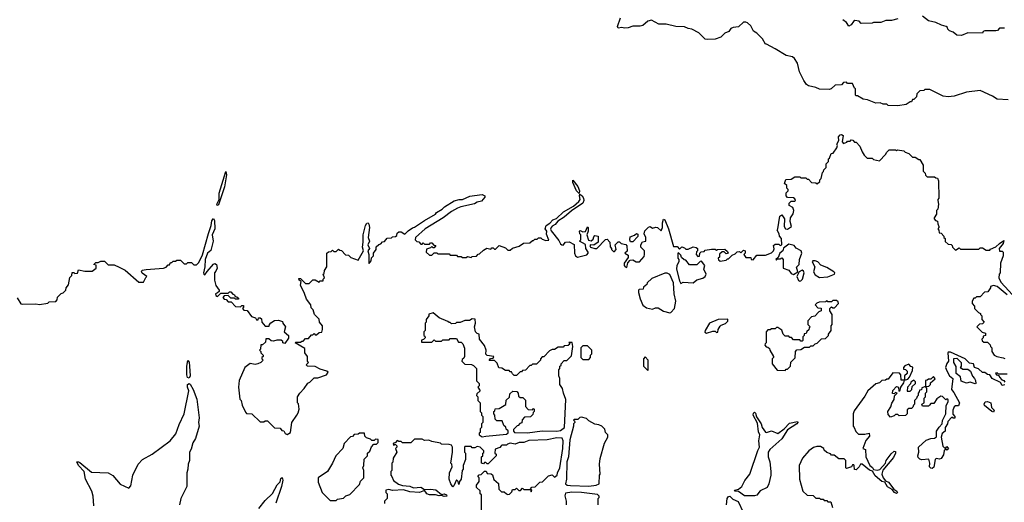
# Model space of a CAD drawing. Extents: x 2210602 to 2357277, y 510288 to 673808.
# Tile 7 of 256: x 2256114 to 2264143, y 526655 to 530590. Entities that reach past the tile are written whole.
import ezdxf

# ---------------------------------------------------------------- set-up
doc = ezdxf.new("R2010")
doc.units = 0

msp = doc.modelspace()

# ---------------------------------------------------------------- linework, layer by layer
at = {"layer": '0CON05XD'}
for points in [[(2264145, 530520), (2264105, 530520), (2264087, 530503), (2264075, 530500), (2263985, 530500), (2263970, 530495), (2263965, 530480), (2263845, 530482.5), (2263795, 530460), (2263755, 530462.5), (2263727, 530487), (2263695, 530500), (2263681.7, 530511.7), (2263680, 530525), (2263670, 530535), (2263630, 530545), (2263585, 530566.7), (2263525, 530580), (2263475, 530620)], [(2264175, 529936.7), (2264085, 529942.5), (2264047, 529967), (2263945, 530012.5), (2263835, 530000), (2263735, 529967.5), (2263685, 529960), (2263645, 529967.5), (2263535, 530020), (2263495, 530020), (2263487, 530013), (2263455, 530010), (2263430, 529985), (2263428.3, 529961.7), (2263405, 529940), (2263395, 529940), (2263385, 529920), (2263375, 529920), (2263341.7, 529898.3), (2263275, 529887.5), (2263195, 529890), (2263185, 529900), (2263155, 529900), (2263131.7, 529911.7), (2263095, 529910), (2263027, 529937), (2262993, 529943), (2262945, 529970), (2262935, 529970), (2262930, 529975), (2262930, 530025), (2262921.7, 530031.7), (2262905, 530070), (2262865, 530070), (2262855, 530080), (2262833, 530077), (2262815, 530060), (2262763, 530057), (2262730, 530025), (2262715, 530020), (2262635, 530022.5), (2262606.4, 530036.4), (2262545, 530050), (2262530.7, 530060.7), (2262507.5, 530095), (2262473.3, 530165), (2262457.5, 530235), (2262433.3, 530273.3), (2262415, 530286.7), (2262365, 530297.5), (2262275, 530352.5), (2262205, 530390), (2262195, 530390), (2262170, 530435), (2262125, 530480), (2262097, 530497), (2262075, 530540), (2262050, 530565), (2262035, 530570), (2262015, 530570), (2261975, 530532.5), (2261933, 530527), (2261913, 530517), (2261896.4, 530493.6), (2261865, 530480), (2261831.7, 530448.3), (2261785, 530432.5), (2261725, 530427.5), (2261705, 530430), (2261653, 530483), (2261595, 530512.5), (2261565, 530517.5), (2261535, 530532.5), (2261465, 530533.3), (2261385, 530552.5), (2261325, 530552.5), (2261265, 530586.7), (2261235, 530578.8), (2261195, 530543.3), (2261175, 530536.2), (2261115, 530537.5), (2261075, 530522.5), (2261045, 530520), (2261025, 530527.5), (2260995, 530520), (2260990, 530535), (2261012.5, 530605)], [(2263275, 530597.5), (2263223, 530583), (2263177, 530583), (2263135, 530567.5), (2263075, 530567.5), (2263065, 530562.5), (2262975, 530560), (2262958.3, 530578.3), (2262925, 530582), (2262914.2, 530575.8), (2262895, 530546.7), (2262875, 530537.5), (2262856.4, 530566.4), (2262825, 530590)], [(2258373.3, 527365), (2258386.2, 527385), (2258393.3, 527415), (2258387, 527457), (2258380, 527465), (2258380, 527515), (2258397.5, 527545), (2258435, 527582.5), (2258463.6, 527626.4), (2258480, 527635), (2258515, 527670), (2258545, 527670), (2258617, 527693), (2258630, 527715), (2258620, 527725), (2258565, 527740), (2258525, 527763.3), (2258460, 527765), (2258450, 527775), (2258470, 527795), (2258460, 527805), (2258460, 527845), (2258440, 527875), (2258438.3, 527908.3), (2258360, 527955), (2258365, 527960), (2258405, 527960), (2258415, 527970), (2258425, 527970), (2258445, 527990), (2258468.3, 527991.7), (2258495, 528020), (2258505, 528020), (2258515, 528030), (2258525, 528020), (2258535, 528020), (2258555, 528040), (2258578.3, 528041.7), (2258582.5, 528065), (2258582.5, 528095), (2258558, 528125), (2258557.3, 528147.3), (2258517.5, 528187.5), (2258506.7, 528225), (2258491.2, 528241.2), (2258488.8, 528265), (2258452, 528312), (2258437.3, 528357.3), (2258404.4, 528424.4), (2258410, 528455), (2258393.8, 528465), (2258391.2, 528478.8), (2258405, 528480), (2258445, 528440), (2258475, 528440), (2258505, 528470), (2258525, 528470), (2258555, 528450), (2258565, 528460), (2258588.3, 528461.7), (2258590, 528475), (2258600, 528485), (2258590, 528515), (2258598.3, 528521.7), (2258600, 528545), (2258620, 528575), (2258620, 528685), (2258631.7, 528698.3), (2258655, 528700), (2258665, 528710), (2258675, 528700), (2258695, 528700), (2258715, 528720), (2258725, 528710), (2258738.3, 528708.3), (2258771.7, 528671.7), (2258795, 528670), (2258815, 528650), (2258875, 528630), (2258916.7, 528705), (2258910.8, 528735), (2258914, 528775), (2258915.7, 528835), (2258935, 528912.5), (2258945, 528931.2), (2258955, 528933.3), (2258962.3, 528922.3), (2258965.8, 528895), (2258956.7, 528815), (2258966.7, 528785), (2258952, 528755), (2258967.5, 528725), (2258952.5, 528705), (2258960, 528675), (2258960, 528605), (2258965, 528603.3), (2258980, 528625), (2258981.7, 528648.3), (2259000, 528665), (2259000, 528685), (2259020, 528715), (2259021.7, 528738.3), (2259041.7, 528758.3), (2259058.3, 528761.7), (2259071.7, 528778.3), (2259088.3, 528781.7), (2259111.7, 528808.3), (2259145, 528810), (2259155, 528820), (2259178.3, 528821.7), (2259188.3, 528831.7), (2259191.7, 528848.3), (2259205, 528860), (2259225, 528860), (2259255, 528840), (2259281.7, 528868.3), (2259317, 528893), (2259335, 528897.5), (2259416, 528954), (2259505, 529003.8), (2259513.3, 529016.7), (2259560, 529045), (2259577, 529063), (2259658.3, 529111.7), (2259697, 529123), (2259726.1, 529123.9), (2259785, 529150), (2259823.3, 529156.7), (2259885, 529163.8), (2259907.5, 529155), (2259906.7, 529143.3), (2259879.4, 529110.6), (2259845, 529103.3), (2259821.7, 529088.3), (2259712.5, 529065), (2259685, 529051.9), (2259634.1, 529025.9), (2259566.6, 528973.4), (2259420, 528885), (2259342.5, 528815), (2259340, 528795), (2259351.7, 528781.7), (2259368.3, 528778.3), (2259385, 528760), (2259395, 528760), (2259405, 528770), (2259415, 528760), (2259455, 528760), (2259465, 528770), (2259475, 528770), (2259491.7, 528751.7), (2259508.3, 528748.3), (2259495, 528730), (2259485, 528730), (2259475, 528740), (2259465, 528730), (2259431.7, 528718.3), (2259430, 528695), (2259455, 528670), (2259475, 528670), (2259495, 528690), (2259515, 528690), (2259525, 528680), (2259615, 528680), (2259625, 528670), (2259675, 528670), (2259685, 528660), (2259715, 528660), (2259725, 528650), (2259755, 528650), (2259765, 528660), (2259795, 528650), (2259805, 528660), (2259838.3, 528661.7), (2259851.7, 528678.3), (2259865, 528680), (2259895, 528710), (2259923, 528727), (2259955, 528720), (2259965, 528730), (2259975, 528730), (2259985, 528720), (2259995, 528720), (2260025, 528750), (2260075, 528730), (2260095, 528710), (2260115, 528710), (2260133, 528727), (2260187, 528743), (2260223, 528767), (2260275, 528770), (2260295, 528790), (2260305, 528790), (2260315, 528800), (2260335, 528800), (2260345, 528810), (2260365, 528810), (2260375, 528800), (2260405, 528790), (2260428.3, 528791.7), (2260410.7, 528840.7), (2260412, 528865), (2260400, 528885), (2260407.9, 528912.1), (2260437.9, 528932.1), (2260462, 528958), (2260490.3, 528969.7), (2260547.8, 529022.2), (2260630, 529070), (2260673.6, 529106.4), (2260684.2, 529125), (2260679.2, 529155), (2260683, 529167), (2260702, 529155), (2260712.5, 529135), (2260715.6, 529114.4), (2260705.6, 529094.4), (2260615, 529032.5), (2260555, 528978.6), (2260502.1, 528947.9), (2260481.1, 528918.9), (2260455, 528905.8), (2260447.1, 528895), (2260443.1, 528883.1), (2260447.9, 528867.9), (2260510.7, 528790.7), (2260525, 528763.3), (2260535, 528753.3), (2260545, 528752.5), (2260563.8, 528776.2), (2260595, 528777.5), (2260636.4, 528756.4), (2260638, 528685), (2260645.8, 528665.8), (2260664.1, 528654.1), (2260738.3, 528671.7), (2260750, 528685), (2260750, 528695), (2260730, 528725), (2260727, 528757), (2260680, 528785), (2260690, 528795), (2260690, 528835), (2260683, 528843), (2260680, 528865), (2260685, 528870), (2260705, 528860), (2260728.3, 528861.7), (2260745, 528900), (2260750, 528895), (2260750, 528865), (2260740, 528835), (2260753.6, 528793.6), (2260775, 528786.7), (2260790.7, 528799.3), (2260795, 528820), (2260805, 528830), (2260830, 528825), (2260830, 528775), (2260795, 528752.5), (2260770, 528755), (2260762.5, 528745), (2260770, 528735), (2260805, 528723.3), (2260820, 528725), (2260891.7, 528798.3), (2260905, 528800), (2260927.5, 528775), (2260928.3, 528738.3), (2260940, 528725), (2260940, 528715), (2260955, 528700), (2260965, 528700), (2260977.5, 528715), (2260970, 528755), (2260995, 528780), (2261005, 528780), (2261020, 528765), (2261055.9, 528755.9), (2261066.1, 528746.1), (2261067, 528703), (2261050, 528685), (2261075, 528670), (2261075, 528650), (2261042.5, 528605), (2261042.5, 528585), (2261052.5, 528575), (2261065, 528570), (2261072, 528608), (2261092, 528628), (2261115, 528631.2), (2261140, 528615), (2261167.5, 528615), (2261205, 528660), (2261210, 528675), (2261210, 528705), (2261180, 528735), (2261180, 528755), (2261191.7, 528778.3), (2261220, 528785), (2261220, 528815), (2261206, 528845), (2261210.8, 528869.2), (2261240.7, 528899.3), (2261255, 528902.5), (2261275, 528890), (2261300.7, 528899.3), (2261315, 528896.7), (2261345, 528867.5), (2261356.7, 528895), (2261356.9, 528935), (2261365, 528962.5), (2261375, 528957.5), (2261404, 528885), (2261445, 528740), (2261475, 528740), (2261495, 528720), (2261512.5, 528737.5), (2261535, 528730), (2261545, 528720), (2261565, 528720), (2261605, 528737.5), (2261631.7, 528731.7), (2261640, 528725), (2261640, 528705), (2261633, 528697), (2261630, 528675), (2261645, 528660), (2261657.5, 528662.5), (2261660, 528685), (2261671.7, 528698.3), (2261695, 528700), (2261705, 528710), (2261755, 528720), (2261785, 528720), (2261795, 528710), (2261805, 528717.5), (2261865, 528720), (2261885, 528700), (2261890, 528685), (2261875, 528680), (2261858.3, 528698.3), (2261841.7, 528698.3), (2261821.7, 528678.3), (2261820, 528655), (2261810, 528645), (2261811.7, 528631.7), (2261825, 528620), (2261875, 528630), (2261885, 528640), (2261895, 528640), (2261925, 528670), (2261949.3, 528680.7), (2261965, 528697.5), (2261985, 528700), (2261995, 528690), (2262015, 528710), (2262030, 528705), (2262030, 528685), (2262020, 528675), (2262035, 528650), (2262075, 528650), (2262080, 528635), (2262095, 528632.5), (2262125, 528670), (2262195, 528670), (2262245, 528690), (2262260, 528705), (2262267, 528723), (2262261.7, 528748.3), (2262275, 528760), (2262305, 528760), (2262315, 528750), (2262330, 528755), (2262327, 528807), (2262310, 528825), (2262307.5, 528845), (2262290, 528875), (2262297.5, 528885), (2262311.7, 528988.3), (2262328.3, 528998.3), (2262350, 528965), (2262347.5, 528905), (2262360, 528885), (2262375, 528882.5), (2262406.7, 528905), (2262397.5, 528945), (2262400, 528975), (2262421.7, 529008.3), (2262427.5, 529035), (2262418.3, 529058.3), (2262390, 529075), (2262390, 529095), (2262405, 529110), (2262435, 529110), (2262440, 529115), (2262435, 529130), (2262425, 529137.5), (2262375, 529140), (2262363, 529153), (2262363, 529177), (2262380, 529195), (2262380, 529205), (2262370, 529215), (2262368.3, 529238.3), (2262350, 529255), (2262361.7, 529288.3), (2262405, 529290), (2262435, 529310), (2262475, 529310), (2262485, 529300), (2262525, 529300), (2262535, 529290), (2262545, 529290), (2262571.7, 529261.7), (2262605, 529260), (2262618.3, 529251.7), (2262638.3, 529271.7), (2262640, 529285), (2262650, 529295), (2262660, 529345), (2262668.3, 529351.7), (2262670, 529365), (2262690, 529385), (2262690, 529415), (2262710, 529435), (2262710, 529455), (2262718.3, 529461.7), (2262731.7, 529498.3), (2262748.3, 529501.7), (2262777.5, 529545), (2262782.5, 529565), (2262777.5, 529575), (2262792.5, 529605), (2262790, 529635), (2262805, 529651.2), (2262815, 529653.8), (2262830, 529645), (2262820, 529595), (2262831.7, 529581.7), (2262858.3, 529591.7), (2262865, 529600), (2262885, 529600), (2262895, 529610), (2262908.3, 529608.3), (2262921.7, 529591.7), (2262935, 529590), (2262965, 529560), (2262983, 529513), (2263000, 529485), (2263025, 529460), (2263065, 529460), (2263075, 529450), (2263125, 529440), (2263175, 529490), (2263185, 529510), (2263205, 529530), (2263255, 529530), (2263265, 529520), (2263272.5, 529527.5), (2263325, 529520), (2263335, 529510), (2263365, 529500), (2263395, 529470), (2263415, 529470), (2263445, 529450), (2263455, 529450), (2263480, 529405), (2263480, 529355), (2263498.3, 529338.3), (2263501.7, 529321.7), (2263515, 529310), (2263575, 529310), (2263585, 529300), (2263598.3, 529298.3), (2263607, 529277), (2263610, 529135), (2263600, 529125), (2263600, 529115), (2263607.5, 529085), (2263600, 529045), (2263590, 529035), (2263590, 529005), (2263570, 528975), (2263570, 528965), (2263581.7, 528951.7), (2263598.3, 528948.3)], [(2257725, 529076.2), (2257721.5, 529085), (2257742, 529125), (2257740.9, 529175), (2257795, 529352.5), (2257801.9, 529325), (2257785, 529227.5), (2257735, 529080), (2257725, 529076.2)], [(2260675, 529172.5), (2260654.6, 529194.6), (2260625, 529262.5), (2260625, 529282.5), (2260665, 529231.2), (2260679.1, 529195), (2260675, 529172.5)], [(2256095, 528322.5), (2256123.6, 528273.6), (2256135, 528270), (2256245, 528272.5), (2256275, 528267.5), (2256345, 528280), (2256355, 528290), (2256408.3, 528291.7), (2256420, 528305), (2256421.7, 528328.3), (2256451.7, 528358.3), (2256468.3, 528361.7), (2256490, 528385), (2256492.5, 528405), (2256511.7, 528428.3), (2256523, 528487), (2256540, 528505), (2256541.7, 528528.3), (2256555, 528530), (2256565, 528520), (2256585, 528522.5), (2256595, 528550), (2256645, 528538.8), (2256705, 528540), (2256737.5, 528565), (2256738.3, 528588.3), (2256720, 528595), (2256735, 528610), (2256755, 528610), (2256775, 528620), (2256805, 528620), (2256835, 528590), (2256885, 528590), (2256925, 528572.5), (2256975, 528547.5), (2257085, 528450), (2257125, 528450), (2257141.7, 528488.3), (2257150, 528495), (2257113.9, 528523.9), (2257107.5, 528535), (2257113.6, 528546.4), (2257145, 528553.8), (2257287, 528563), (2257308.3, 528571.7), (2257325, 528590), (2257335, 528590), (2257345, 528610), (2257355, 528610), (2257365, 528620), (2257385, 528620), (2257395, 528630), (2257425, 528630), (2257455, 528600), (2257475, 528600), (2257485, 528610), (2257515, 528610), (2257535, 528590), (2257555, 528590), (2257575, 528610), (2257605, 528673.3), (2257652.9, 528847.1), (2257676.9, 528913.1), (2257681.1, 528948.9), (2257695, 528970), (2257701.9, 528951.9), (2257706.4, 528885), (2257683.3, 528835), (2257690.9, 528785), (2257671.8, 528708.2), (2257646.9, 528685), (2257627.1, 528635), (2257624, 528575), (2257612.3, 528525), (2257615, 528513.8), (2257625, 528510), (2257642.1, 528537.9), (2257695, 528597.5), (2257705, 528602.5), (2257720, 528595), (2257723.3, 528565), (2257715, 528540), (2257702.5, 528525), (2257702.5, 528465), (2257713, 528423), (2257740, 528385), (2257740, 528375), (2257728.3, 528361.7), (2257710, 528355), (2257715, 528340), (2257727.5, 528332.5), (2257755, 528360), (2257815, 528360), (2257825, 528370), (2257835, 528370), (2257851.7, 528351.7), (2257866.4, 528346.4), (2257871.7, 528331.7), (2257885, 528330), (2257898.3, 528318.3), (2257898.3, 528311.7), (2257875, 528310), (2257865, 528320), (2257835, 528320), (2257815, 528340), (2257781.7, 528338.3), (2257770, 528325), (2257781.7, 528311.7), (2257798.3, 528308.3), (2257815, 528290), (2257838.3, 528288.3), (2257875, 528252.5), (2257915, 528250), (2257925, 528260), (2257938.3, 528258.3), (2257940, 528245), (2257930, 528235), (2257941.7, 528221.7), (2257968.3, 528218.3), (2258005, 528170), (2258038.3, 528158.3), (2258045, 528142.5), (2258058.3, 528141.7), (2258061.7, 528158.3), (2258075, 528160), (2258085, 528150), (2258090, 528125), (2258115, 528090), (2258148.3, 528091.7), (2258150, 528105), (2258161.7, 528118.3), (2258193, 528137), (2258225, 528140), (2258258.3, 528128.3), (2258260, 528115), (2258282.5, 528085), (2258271.2, 528045), (2258307.5, 528015), (2258307.5, 527992.5), (2258275, 527950), (2258260, 527955), (2258260, 527965), (2258246.1, 527976.1), (2258211.7, 527978.3), (2258185, 527967.5), (2258165, 527972.5), (2258145, 527986.7), (2258121.7, 527988.3), (2258118.3, 527961.7), (2258095, 527940), (2258081.7, 527938.3), (2258077, 527903), (2258070, 527895), (2258080, 527885), (2258080, 527875), (2258100, 527855), (2258100, 527845), (2258090, 527835), (2258090, 527825), (2258100, 527815), (2258080, 527795), (2258057, 527783), (2258035, 527777.5), (2257993, 527787), (2257950, 527755), (2257903, 527647), (2257897.5, 527595), (2257910, 527495), (2257920, 527485), (2257928.3, 527448.3), (2257955, 527390), (2257965, 527380), (2258007, 527377), (2258075, 527310), (2258105, 527310), (2258115, 527320), (2258135, 527320), (2258191.7, 527261.7), (2258238.3, 527258.3), (2258251.7, 527241.7), (2258268.3, 527238.3), (2258280, 527215), (2258295, 527207.5), (2258323.3, 527225), (2258333.3, 527305), (2258373.3, 527365)], [(2263598.3, 528948.3), (2263600, 528925), (2263610, 528905), (2263610, 528895), (2263600, 528885), (2263610, 528875), (2263611.7, 528851.7), (2263628.3, 528848.3), (2263650, 528825), (2263650, 528815), (2263660, 528805), (2263661.7, 528781.7), (2263685, 528760), (2263708.3, 528758.3), (2263718.3, 528748.3), (2263720, 528735), (2263745, 528710), (2263775, 528730), (2263785, 528720), (2263935, 528720), (2263945, 528730), (2263965, 528730), (2263995, 528710), (2264025, 528710), (2264031.7, 528718.3), (2264075, 528737.5), (2264102.5, 528765), (2264138.3, 528788.3), (2264132.5, 528765), (2264100, 528725), (2264103.3, 528703.3), (2264125, 528702.5), (2264132.5, 528695), (2264132.5, 528665), (2264112.5, 528605), (2264110, 528525), (2264100, 528515), (2264097.5, 528485), (2264115, 528450), (2264242.4, 528312.4)], [(2261115, 528780), (2261095, 528780), (2261088.8, 528795), (2261091.7, 528818.3), (2261127.7, 528832.3), (2261145, 528846.7), (2261155, 528842.5), (2261155, 528822.5), (2261115, 528780)], [(2261505, 528440), (2261525, 528450), (2261605, 528444), (2261635, 528470), (2261685, 528482.5), (2261703, 528497), (2261712.5, 528515), (2261692.5, 528555), (2261700, 528585), (2261675, 528620), (2261661.7, 528618.3), (2261635, 528590), (2261575, 528592.5), (2261545, 528630), (2261533, 528633), (2261511.7, 528651.7), (2261505, 528670), (2261485, 528690), (2261480, 528685), (2261480, 528645), (2261490, 528635), (2261490, 528615), (2261473.6, 528586.4), (2261470, 528555), (2261495, 528460), (2261505, 528440)], [(2262425, 528512.5), (2262460, 528535), (2262448.3, 528571.7), (2262470, 528595), (2262472.5, 528635), (2262493.3, 528685), (2262486.2, 528705), (2262445, 528727.5), (2262429.2, 528749.2), (2262385, 528760), (2262342.5, 528727.5), (2262337.5, 528705), (2262313.6, 528686.4), (2262298.3, 528651.7), (2262280, 528635), (2262285, 528630), (2262290, 528640), (2262315, 528640), (2262328.3, 528648.3), (2262340, 528635), (2262340, 528565), (2262385, 528547.5), (2262405, 528520), (2262425, 528512.5)], [(2262635, 528488), (2262705, 528493.1), (2262757.5, 528515), (2262760, 528525), (2262753.8, 528535), (2262695, 528569.5), (2262647.5, 528587.5), (2262623.3, 528615), (2262600, 528625), (2262582.5, 528625), (2262577.5, 528615), (2262597.5, 528575), (2262587.5, 528535), (2262600.7, 528510.7), (2262635, 528488)], [(2261415, 528200), (2261425, 528203.3), (2261453.9, 528236.1), (2261465.5, 528295), (2261451.9, 528355), (2261445.8, 528445), (2261415, 528511.2), (2261395, 528523.3), (2261375, 528523.3), (2261269.7, 528480.3), (2261230, 528445), (2261228.3, 528431.7), (2261201.7, 528408.3), (2261198.3, 528391.7), (2261165, 528390), (2261160, 528385), (2261160, 528365), (2261173, 528313), (2261195, 528262.5), (2261225, 528240), (2261275, 528230), (2261298.3, 528241.7), (2261321.7, 528241.7), (2261365, 528212.5), (2261415, 528200)], [(2262475, 528457.5), (2262485, 528460), (2262496.7, 528475), (2262510, 528525), (2262505, 528540), (2262495, 528547.5), (2262470, 528535), (2262452.5, 528495), (2262463.6, 528463.6), (2262475, 528457.5)], [(2264167.3, 528347.3), (2264085, 528413.3), (2264055, 528422.5), (2264030, 528415), (2264030, 528405), (2264008.3, 528371.7), (2263981.7, 528368.3), (2263945, 528330), (2263915, 528330), (2263905, 528320), (2263895, 528320), (2263880, 528295), (2263880, 528275), (2263900, 528255), (2263900, 528235), (2263931.7, 528201.7), (2263950, 528195), (2263950, 528185), (2263960, 528175), (2263960, 528145), (2263980, 528125), (2263965, 528110), (2263941.7, 528108.3), (2263920, 528085), (2263961.7, 528041.7), (2263990, 528035), (2263990, 528015), (2263971.7, 528008.3), (2263970, 527995), (2263960, 527985), (2263961.7, 527971.7), (2263975, 527960), (2264005, 527960), (2264028.3, 527938.3), (2264030, 527925), (2264040, 527915), (2264040, 527885), (2264060, 527855), (2264083, 527843), (2264135, 527832.5), (2264146.4, 527826.4)], [(2262355, 527730), (2262365, 527740), (2262375, 527740), (2262400, 527765), (2262401.7, 527798.3), (2262438.3, 527831.7), (2262440, 527885), (2262451.7, 527898.3), (2262485, 527900), (2262515, 527920), (2262555, 527920), (2262565, 527930), (2262585, 527930), (2262601.7, 527948.3), (2262618.3, 527951.7), (2262651.7, 527988.3), (2262685, 527990), (2262710, 528015), (2262710, 528025), (2262730, 528055), (2262730, 528095), (2262740, 528105), (2262740, 528185), (2262720, 528215), (2262720, 528235), (2262735, 528250), (2262745, 528240), (2262758.3, 528241.7), (2262790, 528275), (2262788.3, 528288.3), (2262775, 528300), (2262745, 528300), (2262735, 528290), (2262705, 528290), (2262695, 528300), (2262685, 528290), (2262633, 528287), (2262615, 528280), (2262600, 528265), (2262621.7, 528241.7), (2262648.3, 528238.3), (2262650, 528215), (2262631.7, 528208.3), (2262598.3, 528171.7), (2262571.7, 528168.3), (2262540, 528135), (2262540, 528105), (2262560, 528085), (2262551.7, 528078.3), (2262548.3, 528061.7), (2262531.7, 528048.3), (2262528.3, 528031.7), (2262511.7, 528028.3), (2262510, 528015), (2262500, 528005), (2262500, 527975), (2262495, 527970), (2262485, 527970), (2262475, 527980), (2262425, 527980), (2262408.3, 527998.3), (2262395, 528000), (2262385, 528010), (2262355, 528010), (2262340, 528025), (2262328.3, 528058.3), (2262295, 528080), (2262285, 528080), (2262275, 528070), (2262245, 528070), (2262235, 528060), (2262215, 528060), (2262200, 528045), (2262200, 527955), (2262191.7, 527948.3), (2262190, 527935), (2262201.7, 527921.7), (2262215, 527920), (2262228.3, 527908.3), (2262230, 527895), (2262260, 527845), (2262260, 527835), (2262250, 527825), (2262250, 527785), (2262291.7, 527731.7), (2262355, 527730)], [(2259885, 527190), (2259915, 527193.8), (2260085, 527210), (2260098.3, 527221.7), (2260098.3, 527238.3), (2260081.7, 527251.7), (2260078.3, 527268.3), (2260061.7, 527281.7), (2260048.3, 527318.3), (2260005, 527320), (2259991.7, 527331.7), (2259990, 527365), (2259980, 527375), (2259980, 527395), (2259988.3, 527401.7), (2259991.7, 527418.3), (2260025, 527420), (2260078.3, 527451.7), (2260081.7, 527488.3), (2260108.3, 527511.7), (2260111.7, 527538.3), (2260135, 527560), (2260168.3, 527558.3), (2260180, 527545), (2260181.7, 527521.7), (2260195, 527510), (2260218.3, 527508.3), (2260238.3, 527488.3), (2260240, 527435), (2260261.7, 527411.7), (2260295, 527410), (2260305, 527420), (2260310, 527415), (2260310, 527395), (2260301.7, 527388.3), (2260298.3, 527371.7), (2260278.3, 527351.7), (2260231.7, 527348.3), (2260211.7, 527328.3), (2260208.3, 527301.7), (2260191.7, 527298.3), (2260180, 527280), (2260171.7, 527278.3), (2260141.7, 527248.3), (2260140, 527235), (2260150, 527225), (2260255, 527221.2), (2260375, 527236.7), (2260495, 527236), (2260525, 527240.8), (2260556.2, 527265), (2260567, 527493), (2260547.5, 527545), (2260541.7, 527581.7), (2260520, 527615), (2260520, 527665), (2260510, 527685), (2260510, 527735), (2260520, 527745), (2260520, 527765), (2260528.3, 527771.7), (2260530, 527785), (2260555, 527810), (2260575, 527810), (2260615, 527850), (2260625.8, 527925), (2260618.3, 527958.3), (2260592.5, 527957.5), (2260600, 527945), (2260587, 527933), (2260555, 527930), (2260545, 527920), (2260505, 527920), (2260475, 527900), (2260455, 527900), (2260435, 527890), (2260388.3, 527841.7), (2260375, 527840), (2260360, 527825), (2260360, 527815), (2260328.3, 527781.7), (2260295, 527780), (2260285, 527770), (2260275, 527770), (2260238.3, 527731.7), (2260215, 527730), (2260205, 527720), (2260195, 527720), (2260165, 527690), (2260145, 527690), (2260131.7, 527701.7), (2260125, 527720), (2260115, 527720), (2260105, 527730), (2260075, 527730), (2260045, 527750), (2260021.7, 527751.7), (2260008.3, 527788.3), (2259985, 527810), (2259941.7, 527811.7), (2259953, 527827), (2259975, 527830), (2259980, 527845), (2259925, 527853.3), (2259914, 527864), (2259917.5, 527895), (2259903.6, 527933.6), (2259862.5, 527985), (2259860, 528025), (2259845, 528030), (2259830, 528045), (2259822.5, 528085), (2259830, 528115), (2259828.3, 528148.3), (2259805, 528150), (2259781.7, 528138.3), (2259743.6, 528136.4), (2259705, 528120), (2259675, 528120), (2259667, 528113), (2259635, 528110), (2259625, 528120), (2259615, 528120), (2259605, 528130), (2259535, 528160), (2259485, 528200), (2259451.7, 528188.3), (2259450, 528175), (2259430, 528145), (2259430, 528125), (2259420, 528115), (2259420, 528055), (2259410, 528045), (2259410, 528015), (2259418.3, 528008.3), (2259420, 527995), (2259408.3, 527981.7), (2259391.7, 527978.3), (2259391.7, 527961.7), (2259475, 527960), (2259495, 527980), (2259505, 527970), (2259555, 527970), (2259565, 527980), (2259615, 527980), (2259625, 527990), (2259675, 527990), (2259691.7, 527961.7), (2259715, 527960), (2259728.3, 527948.3), (2259741.7, 527911.7), (2259740, 527845), (2259735, 527830), (2259721.7, 527818.3), (2259720, 527805), (2259745, 527782.5), (2259797.5, 527777.5), (2259815, 527770), (2259840, 527745), (2259840, 527645), (2259860, 527625), (2259860, 527605), (2259850, 527595), (2259870, 527565), (2259841.7, 527538.3), (2259840, 527525), (2259850, 527515), (2259850, 527485), (2259870, 527465), (2259870, 527395), (2259880, 527385), (2259880, 527365), (2259890, 527355), (2259890, 527305), (2259880, 527295), (2259880, 527265), (2259870, 527255), (2259870, 527225), (2259861.7, 527218.3), (2259860, 527205), (2259885, 527190)], [(2261715, 528033.3), (2261765, 528050), (2261785, 528050), (2261795, 528040), (2261808.3, 528041.7), (2261810, 528065), (2261825, 528090), (2261835, 528100), (2261868.3, 528111.7), (2261888.3, 528131.7), (2261888.3, 528148.3), (2261810, 528145), (2261740, 528115), (2261702.5, 528055), (2261701.7, 528041.7), (2261715, 528033.3)], [(2260755, 527820), (2260770, 527835), (2260770, 527855), (2260780, 527865), (2260780, 527895), (2260745, 527930), (2260705, 527930), (2260690, 527915), (2260690, 527835), (2260705, 527820), (2260755, 527820)], [(2264147.5, 527612.5), (2264125, 527607.5), (2264113, 527633), (2264043.2, 527663.2), (2264025, 527693.3), (2264005, 527696.2), (2263985, 527712), (2263963.8, 527713.8), (2263933.1, 527743.1), (2263900, 527755), (2263892.5, 527785), (2263858.8, 527788.8), (2263825, 527823.8), (2263705, 527880), (2263685, 527880), (2263682.5, 527875), (2263687.5, 527805), (2263673.2, 527786.8), (2263663.5, 527755), (2263673.8, 527726.2), (2263695, 527687.5), (2263722.5, 527665), (2263711.5, 527575), (2263731.5, 527551.5), (2263777.5, 527465), (2263768.3, 527441.7), (2263745, 527442.5), (2263735, 527432.5), (2263723.8, 527405), (2263722.5, 527372.5), (2263740, 527355), (2263738.3, 527341.7), (2263725, 527340), (2263715, 527350), (2263682.5, 527315), (2263680, 527295), (2263660, 527265), (2263660, 527235), (2263637.5, 527215), (2263627.5, 527185), (2263643, 527113), (2263655, 527100), (2263665, 527100), (2263675, 527110), (2263688.3, 527091.7), (2263675, 527080), (2263665, 527090), (2263651.7, 527078.3), (2263647, 527043), (2263628.3, 527011.7), (2263615, 527007.5), (2263588.3, 527011.7), (2263580, 527005), (2263568, 526942), (2263555, 526930), (2263542.7, 526932.7), (2263532, 526945), (2263535.8, 526975), (2263528, 527008), (2263471.7, 527001.7), (2263455, 527006.2), (2263441.4, 527021.4), (2263437.5, 527035), (2263445.7, 527065), (2263443.3, 527105), (2263505, 527162.5), (2263543.9, 527176.1), (2263575, 527178.8), (2263591.2, 527188.8), (2263590.8, 527235), (2263611.1, 527268.9), (2263635.7, 527294.3), (2263639.1, 527320.9), (2263666, 527375), (2263670, 527445), (2263686.2, 527475), (2263685, 527490), (2263675, 527500), (2263665, 527490), (2263638.3, 527518.3), (2263625, 527520), (2263591.7, 527498.3), (2263568.3, 527461.7), (2263545, 527460), (2263531.7, 527448.3), (2263525, 527440), (2263475, 527440), (2263470, 527455), (2263490, 527465), (2263490, 527505), (2263500, 527515), (2263500, 527545), (2263510, 527555), (2263510, 527585), (2263500, 527600), (2263528.3, 527601.7), (2263540, 527615), (2263541.7, 527628.3), (2263578.3, 527661.7), (2263565, 527680), (2263545, 527660), (2263525, 527660), (2263515, 527650), (2263501.7, 527648.3), (2263500, 527600), (2263471.7, 527588.3), (2263468.3, 527571.7), (2263451.7, 527568.3), (2263450, 527555), (2263440, 527545), (2263440, 527525), (2263431.7, 527518.3), (2263428.3, 527501.7), (2263410, 527485), (2263410, 527455), (2263401.7, 527448.3), (2263398.3, 527431.7), (2263385, 527420), (2263365, 527420), (2263351.7, 527408.3), (2263350, 527375), (2263338.3, 527361.7), (2263285, 527360), (2263275, 527370), (2263255, 527370), (2263245, 527360), (2263215, 527350), (2263195, 527370), (2263192.5, 527395), (2263217.7, 527432.3), (2263226.1, 527463.9), (2263245.9, 527494.1), (2263247.5, 527522.5), (2263270, 527545), (2263255, 527550), (2263245, 527540), (2263231.7, 527541.7), (2263233, 527567), (2263265, 527600), (2263280, 527595), (2263281.7, 527561.7), (2263295, 527570), (2263300, 527595), (2263325, 527630), (2263330, 527650), (2263355, 527660), (2263370, 527675), (2263395, 527730), (2263397, 527757), (2263381.7, 527761.7), (2263365, 527780), (2263331.7, 527768.3), (2263320, 527755), (2263321.7, 527741.7), (2263338.3, 527738.3), (2263350, 527725), (2263350, 527705), (2263330, 527685), (2263330, 527650), (2263301.7, 527651.7), (2263300, 527695), (2263288.3, 527708.3), (2263235, 527710), (2263195, 527660), (2263185, 527660), (2263175, 527650), (2263143, 527647), (2263125, 527630), (2263095, 527620), (2263030, 527565), (2263005, 527520), (2262918.3, 527401.7), (2262910, 527375), (2262910, 527275), (2262920, 527265), (2262931.7, 527231.7), (2262955, 527210), (2263005, 527210), (2263040, 527220), (2263042.5, 527195), (2263015, 527160), (2262990, 527095), (2263010, 527085), (2263012.5, 527025), (2263047.5, 526955), (2263067.7, 526937.7), (2263075, 526922.5), (2263105, 526916), (2263127, 526923), (2263173.8, 526975), (2263180, 526995), (2263220.9, 527049.1), (2263245, 527071.2), (2263255, 527070), (2263256, 527055), (2263240, 527020), (2263152.7, 526917.3), (2263144.3, 526885), (2263154.2, 526854.2), (2263175, 526830), (2263199.5, 526819.5), (2263243, 526763), (2263266.2, 526745), (2263272.5, 526735), (2263265, 526727.5), (2263247.5, 526735), (2263228.8, 526758.8), (2263191.7, 526781.7), (2263169.3, 526819.3), (2263144.2, 526824.2), (2263090, 526870), (2263069.5, 526909.5), (2263045, 526916.7), (2262985, 526966.2), (2262970, 526965), (2262960, 526945), (2262935, 526920), (2262921.7, 526921.7), (2262920, 526955), (2262915, 526960), (2262905, 526960), (2262897, 526943), (2262855, 526930), (2262850, 526935), (2262850, 526995), (2262838.3, 527008.3), (2262795, 527010), (2262755, 527040), (2262735, 527040), (2262725, 527050), (2262695, 527060), (2262675, 527080), (2262670, 527095), (2262645, 527110), (2262615, 527110), (2262588.3, 527101.7), (2262550, 527075), (2262496.4, 527013.6), (2262470, 526955), (2262473.3, 526845), (2262500, 526745), (2262535, 526712.5), (2262585, 526710), (2262605, 526690), (2262635, 526690), (2262645, 526680), (2262665, 526680), (2262675, 526670), (2262695, 526670), (2262705, 526660), (2262728.3, 526658.3), (2262741.7, 526611.7)], [(2257495, 527668), (2257483.8, 527673.8), (2257476.7, 527695), (2257476.7, 527765), (2257485, 527810), (2257495, 527797.5), (2257499.6, 527765), (2257504.4, 527685), (2257495, 527668)], [(2261235, 527730), (2261240, 527735), (2261240, 527815), (2261215, 527840), (2261200, 527825), (2261200, 527765), (2261235, 527730)], [(2263905, 527620), (2263865, 527633.3), (2263835, 527627.5), (2263791.7, 527641.7), (2263787, 527677), (2263750, 527705), (2263751.7, 527761.7), (2263732.5, 527795), (2263731.7, 527828.3), (2263755, 527830), (2263790, 527795), (2263790, 527765), (2263781.7, 527751.7), (2263795, 527750), (2263805, 527740), (2263845, 527740), (2263867.5, 527725), (2263883, 527683), (2263900, 527665), (2263907, 527647), (2263910, 527625), (2263905, 527620)], [(2263375, 527560), (2263390, 527575), (2263391.7, 527598.3), (2263420, 527625), (2263418.3, 527638.3), (2263405, 527650), (2263380, 527635), (2263378.3, 527621.7), (2263352.5, 527595), (2263351.7, 527561.7), (2263375, 527560)], [(2264165, 527700), (2264095, 527700), (2264085, 527710), (2264071.7, 527708.3), (2264080, 527695), (2264098.3, 527688.3), (2264102.5, 527675), (2264122.5, 527652.5), (2264139.3, 527649.3), (2264147.5, 527635)], [(2256720, 526625), (2256713.3, 526705), (2256703.3, 526745), (2256650, 526845), (2256638.8, 526905), (2256594.4, 526954.4), (2256581.2, 526985), (2256594.1, 526985.9), (2256605, 526978.6), (2256699.5, 526899.5), (2256836.1, 526896.1), (2256873, 526873), (2256932.7, 526802.7), (2257005, 526771.2), (2257021.7, 526788.3), (2257037.1, 526875), (2257081.4, 526965), (2257115, 527004), (2257195, 527048.8), (2257340, 527155), (2257387.3, 527212.7), (2257415, 527290), (2257456.2, 527375), (2257494, 527565), (2257483.5, 527595), (2257483.9, 527616.1), (2257495, 527624), (2257505, 527618.8), (2257530, 527575), (2257558.8, 527495), (2257576.7, 527345), (2257572.5, 527305), (2257577, 527277), (2257546.7, 527175), (2257525, 527140), (2257512.1, 527087.9), (2257500, 527065), (2257498.5, 526995), (2257487.1, 526965), (2257485.7, 526925), (2257477.5, 526895), (2257476, 526785), (2257428, 526685), (2257416.2, 526635)], [(2264055, 527390), (2264040, 527395), (2263982.5, 527445), (2263977.5, 527455), (2263987, 527473), (2264005, 527476.7), (2264032.5, 527465), (2264038.3, 527428.3), (2264060, 527405), (2264055, 527390)], [(2260755, 526787.8), (2260815, 526794.4), (2260840, 526805), (2260842.5, 526875), (2260847.5, 526885), (2260842.5, 526965), (2260848.3, 527011.7), (2260883, 527137), (2260910, 527185), (2260910, 527205), (2260890, 527225), (2260885, 527250), (2260860, 527275), (2260837, 527287), (2260803, 527293), (2260755, 527320), (2260737, 527337), (2260695, 527350), (2260683, 527347), (2260665, 527330), (2260635, 527330), (2260630, 527325), (2260638.3, 527318.3), (2260640, 527305), (2260630, 527295), (2260630, 527275), (2260601.2, 527165), (2260590, 527025), (2260576.2, 526985), (2260574, 526845), (2260564.3, 526805), (2260577.5, 526795), (2260605, 526792.9), (2260755, 526787.8)], [(2262105, 526708), (2262025, 526708.5), (2261975, 526742.5), (2261943.3, 526745), (2261947.5, 526755), (2261975, 526761.2), (2262003.8, 526785), (2262028.3, 526831.7), (2262068, 526885), (2262132.7, 527077.3), (2262147.5, 527105), (2262141.9, 527155), (2262149.1, 527205), (2262139.7, 527229.7), (2262129.3, 527299.3), (2262095.6, 527365), (2262097.1, 527382.9), (2262105, 527390), (2262115, 527380.8), (2262122.9, 527352.9), (2262160.4, 527295), (2262168, 527265), (2262195, 527227.5), (2262205, 527223.3), (2262245, 527236.7), (2262295, 527216.7), (2262347.3, 527252.7), (2262390.8, 527299.2), (2262457.5, 527315), (2262460, 527305), (2262451.2, 527295), (2262374, 527245), (2262328.8, 527171.2), (2262230, 527085), (2262216.7, 527065), (2262217, 527027), (2262230, 526985), (2262238, 526905), (2262238, 526875), (2262223.8, 526805), (2262208.8, 526775), (2262152.1, 526747.9), (2262125, 526713.8), (2262105, 526708)], [(2258695, 526670), (2258705, 526680), (2258755, 526690), (2258773, 526707), (2258805, 526720), (2258885, 526800), (2258893, 526827), (2258920, 526855), (2258920, 526915), (2258912.5, 526935), (2258920, 526955), (2258923, 527007), (2258950, 527035), (2258950, 527055), (2258968.3, 527071.7), (2258981.7, 527108.3), (2259001.7, 527128.3), (2259025, 527130), (2259038.3, 527141.7), (2259038.3, 527168.3), (2259015, 527170), (2259005, 527160), (2258985, 527160), (2258975, 527170), (2258941.7, 527181.7), (2258930, 527195), (2258925, 527220), (2258885, 527220), (2258875, 527210), (2258841.7, 527208.3), (2258828.3, 527191.7), (2258811.7, 527188.3), (2258760, 527135), (2258750, 527095), (2258692.5, 527035), (2258666.1, 526973.9), (2258623.3, 526905), (2258547.5, 526855), (2258548.3, 526818.3), (2258580, 526735), (2258645, 526670), (2258695, 526670)], [(2259880, 526585), (2259880, 526715), (2259870, 526725), (2259868.3, 526748.3), (2259840, 526775), (2259840, 526795), (2259860, 526825), (2259860, 526855), (2259850, 526865), (2259861.7, 526878.3), (2259878.3, 526881.7), (2259905, 526910), (2259918.3, 526908.3), (2259925, 526890), (2259958.3, 526888.3), (2259968.3, 526878.3), (2259981.7, 526841.7), (2260018.3, 526808.3), (2260021.7, 526761.7), (2260041.7, 526741.7), (2260065, 526740), (2260083, 526723), (2260095, 526720), (2260108.3, 526721.7), (2260128.3, 526741.7), (2260131.7, 526758.3), (2260155, 526760), (2260165, 526770), (2260185, 526750), (2260198.3, 526751.7), (2260215, 526770), (2260225, 526760), (2260280, 526760), (2260285, 526740), (2260290, 526755), (2260280, 526765), (2260291.7, 526778.3), (2260318.3, 526781.7), (2260355, 526820), (2260378.3, 526821.7), (2260425, 526870), (2260455, 526880), (2260475, 526860), (2260497.5, 526875), (2260500, 526895), (2260518, 526935), (2260543.8, 527095), (2260546.9, 527155), (2260537, 527177), (2260495, 527181.2), (2260415, 527163.3), (2260265, 527158.8), (2260225, 527142.5), (2260188.3, 527141.7), (2260155, 527130), (2260115, 527136.7), (2260091.7, 527128.3), (2260085, 527120), (2260045, 527120), (2260040, 527115), (2260028.3, 527101.7), (2259991.7, 527088.3), (2259990, 527055), (2259998.3, 527048.3), (2260000, 527035), (2259935, 526970), (2259925, 526970), (2259915, 526980), (2259905, 526980), (2259895, 526970), (2259880, 526975), (2259880, 527025), (2259890, 527035), (2259890, 527055), (2259898.3, 527061.7), (2259900, 527075), (2259870, 527105), (2259845, 527110), (2259825, 527100), (2259805, 527100), (2259795, 527110), (2259745, 527110), (2259740, 527105), (2259740, 527065), (2259750, 527055), (2259750, 527005), (2259730, 526955), (2259730, 526925), (2259722.5, 526915), (2259713.3, 526845), (2259700, 526825), (2259695, 526800), (2259690, 526825), (2259675, 526837.5), (2259655, 526790), (2259645, 526780), (2259630, 526805), (2259617.5, 526845), (2259620, 526895), (2259640, 526945), (2259637, 526967), (2259630, 526975), (2259642.5, 527065), (2259642.5, 527105), (2259635, 527120), (2259615, 527127.5), (2259555, 527130), (2259547, 527137), (2259475, 527150), (2259451.7, 527161.7), (2259415, 527160), (2259395, 527170), (2259335, 527170), (2259305, 527140), (2259235, 527140), (2259225, 527150), (2259205, 527150), (2259191.7, 527158.3), (2259178.3, 527141.7), (2259160, 527135), (2259161.7, 527121.7), (2259175, 527130), (2259190, 527115), (2259190, 527105), (2259180, 527095), (2259190, 527065), (2259160, 527015), (2259157, 526983), (2259150, 526975), (2259150, 526915), (2259140, 526905), (2259140, 526875), (2259150, 526865), (2259161.7, 526831.7), (2259203.6, 526803.6), (2259235, 526793.3), (2259296.4, 526786.4), (2259325, 526773.8), (2259385, 526777.5), (2259415, 526760), (2259465, 526762.5), (2259507, 526757), (2259555, 526720), (2259575, 526723.3), (2259595, 526716.7), (2259596, 526704), (2259575, 526701.2), (2259555, 526710), (2259535, 526707.5), (2259506.1, 526716.1), (2259455, 526716), (2259435, 526723.8), (2259426.4, 526736.4), (2259415, 526750), (2259375, 526735.8), (2259295, 526741.4), (2259245, 526756), (2259155, 526751.2), (2259125, 526760), (2259100, 526755), (2259100, 526735), (2259110, 526725), (2259110, 526685), (2259090, 526665), (2259090, 526645)], [(2258064.4, 526605.6), (2258115, 526670), (2258175, 526727.5), (2258215, 526796.2), (2258237.7, 526822.3), (2258245, 526850), (2258255, 526856.7), (2258261.2, 526835), (2258249.2, 526785), (2258203.2, 526646.8)], [(2260830, 526635), (2260830, 526685), (2260840, 526695), (2260840, 526705), (2260825, 526720), (2260694.5, 526735.5), (2260616.8, 526736.8), (2260565, 526730), (2260558.3, 526708.3), (2260570, 526665), (2260570, 526635)], [(2261878.6, 526635), (2261884.2, 526685), (2261895, 526703.3), (2261905, 526703.8), (2261930.5, 526680.5), (2261972.1, 526662.1), (2262014.4, 526574.4)]]:
    msp.add_lwpolyline(points, dxfattribs=at)

doc.saveas('drawing.dxf')
